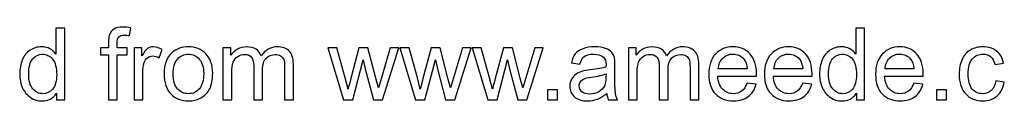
# Model space of a CAD drawing. Header units: millimetres. Extents: x -429 to 420, y -314 to 480.
# Tile 12 of 143: x -208 to -125, y -314 to -308. Entities that reach past the tile are written whole.
import ezdxf

# ---------------------------------------------------------------- set-up
doc = ezdxf.new("R2010")
doc.units = ezdxf.units.MM
doc.header["$MEASUREMENT"] = 0
doc.layers.add('Layer 1', color=7, linetype='Continuous')

msp = doc.modelspace()

# ---------------------------------------------------------------- linework, layer by layer
at = {"layer": 'Layer 1', "color": 250}
for points, knots in [([(-205.1137, -314.1805), (-205.1137, -314.1805), (-205.1137, -313.6231), (-205.1137, -313.6231), (-205.1137, -313.6231), (-205.3916, -314.0563), (-205.8009, -314.2736), (-206.3413, -314.2736), (-206.3413, -314.2736), (-206.6913, -314.2736), (-207.013, -314.1777), (-207.3051, -313.9844), (-207.3051, -313.9844), (-207.5986, -313.7924), (-207.8258, -313.5229), (-207.9881, -313.1786), (-207.9881, -313.1786), (-208.149, -312.8329), (-208.2294, -312.4364), (-208.2294, -311.9876), (-208.2294, -311.9876), (-208.2294, -311.5502), (-208.156, -311.1537), (-208.0107, -310.7966), (-208.0107, -310.7966), (-207.8639, -310.441), (-207.6452, -310.1673), (-207.3531, -309.9782), (-207.3531, -309.9782), (-207.0624, -309.7877), (-206.735, -309.6931), (-206.3752, -309.6931), (-206.3752, -309.6931), (-206.1099, -309.6931), (-205.8742, -309.7496), (-205.6682, -309.8611), (-205.6682, -309.8611), (-205.4622, -309.9726), (-205.2943, -310.1193), (-205.1645, -310.2985), (-205.1645, -310.2985), (-205.1645, -310.2985), (-205.1645, -308.1183), (-205.1645, -308.1183), (-205.1645, -308.1183), (-205.1645, -308.1183), (-204.4194, -308.1183), (-204.4194, -308.1183), (-204.4194, -308.1183), (-204.4194, -308.1183), (-204.4194, -314.1805), (-204.4194, -314.1805), (-204.4194, -314.1805), (-204.4194, -314.1805), (-205.1137, -314.1805), (-205.1137, -314.1805)], [0, 0, 0, 0, 0.0666667, 0.0666667, 0.0666667, 0.0666667, 0.1333333, 0.1333333, 0.1333333, 0.1333333, 0.2, 0.2, 0.2, 0.2, 0.2666667, 0.2666667, 0.2666667, 0.2666667, 0.3333333, 0.3333333, 0.3333333, 0.3333333, 0.4, 0.4, 0.4, 0.4, 0.4666667, 0.4666667, 0.4666667, 0.4666667, 0.5333333, 0.5333333, 0.5333333, 0.5333333, 0.6, 0.6, 0.6, 0.6, 0.6666667, 0.6666667, 0.6666667, 0.6666667, 0.7333333, 0.7333333, 0.7333333, 0.7333333, 0.8, 0.8, 0.8, 0.8, 0.8666667, 0.8666667, 0.8666667, 0.8666667, 1, 1, 1, 1]), ([(-200.711, -314.1805), (-200.711, -314.1805), (-200.711, -310.362), (-200.711, -310.362), (-200.711, -310.362), (-200.711, -310.362), (-201.3714, -310.362), (-201.3714, -310.362), (-201.3714, -310.362), (-201.3714, -310.362), (-201.3714, -309.7863), (-201.3714, -309.7863), (-201.3714, -309.7863), (-201.3714, -309.7863), (-200.711, -309.7863), (-200.711, -309.7863), (-200.711, -309.7863), (-200.711, -309.7863), (-200.711, -309.3206), (-200.711, -309.3206), (-200.711, -309.3206), (-200.711, -309.0257), (-200.6856, -308.807), (-200.6334, -308.6644), (-200.6334, -308.6644), (-200.5614, -308.4725), (-200.4372, -308.3159), (-200.2566, -308.196), (-200.2566, -308.196), (-200.0774, -308.076), (-199.8248, -308.0167), (-199.5003, -308.0167), (-199.5003, -308.0167), (-199.29, -308.0167), (-199.0586, -308.0421), (-198.8046, -308.0915), (-198.8046, -308.0915), (-198.8046, -308.0915), (-198.9161, -308.7435), (-198.9161, -308.7435), (-198.9161, -308.7435), (-199.0713, -308.7167), (-199.2166, -308.7025), (-199.3549, -308.7025), (-199.3549, -308.7025), (-199.5807, -308.7025), (-199.7401, -308.7505), (-199.8347, -308.8465), (-199.8347, -308.8465), (-199.9278, -308.9424), (-199.9744, -309.1216), (-199.9744, -309.3841), (-199.9744, -309.3841), (-199.9744, -309.3841), (-199.9744, -309.7863), (-199.9744, -309.7863), (-199.9744, -309.7863), (-199.9744, -309.7863), (-199.1193, -309.7863), (-199.1193, -309.7863), (-199.1193, -309.7863), (-199.1193, -309.7863), (-199.1193, -310.362), (-199.1193, -310.362), (-199.1193, -310.362), (-199.1193, -310.362), (-199.9659, -310.362), (-199.9659, -310.362), (-199.9659, -310.362), (-199.9659, -310.362), (-199.9659, -314.1805), (-199.9659, -314.1805), (-199.9659, -314.1805), (-199.9659, -314.1805), (-200.711, -314.1805), (-200.711, -314.1805)], [0, 0, 0, 0, 0.05, 0.05, 0.05, 0.05, 0.1, 0.1, 0.1, 0.1, 0.15, 0.15, 0.15, 0.15, 0.2, 0.2, 0.2, 0.2, 0.25, 0.25, 0.25, 0.25, 0.3, 0.3, 0.3, 0.3, 0.35, 0.35, 0.35, 0.35, 0.4, 0.4, 0.4, 0.4, 0.45, 0.45, 0.45, 0.45, 0.5, 0.5, 0.5, 0.5, 0.55, 0.55, 0.55, 0.55, 0.6, 0.6, 0.6, 0.6, 0.65, 0.65, 0.65, 0.65, 0.7, 0.7, 0.7, 0.7, 0.75, 0.75, 0.75, 0.75, 0.8, 0.8, 0.8, 0.8, 0.85, 0.85, 0.85, 0.85, 0.9, 0.9, 0.9, 0.9, 1, 1, 1, 1]), ([(-137.3589, -314.1805), (-137.3589, -314.1805), (-137.3589, -313.6231), (-137.3589, -313.6231), (-137.3589, -313.6231), (-137.6368, -314.0563), (-138.0461, -314.2736), (-138.5865, -314.2736), (-138.5865, -314.2736), (-138.9365, -314.2736), (-139.2582, -314.1777), (-139.5503, -313.9844), (-139.5503, -313.9844), (-139.8438, -313.7924), (-140.071, -313.5229), (-140.2333, -313.1786), (-140.2333, -313.1786), (-140.3942, -312.8329), (-140.4746, -312.4364), (-140.4746, -311.9876), (-140.4746, -311.9876), (-140.4746, -311.5502), (-140.4012, -311.1537), (-140.2559, -310.7966), (-140.2559, -310.7966), (-140.1091, -310.441), (-139.8904, -310.1673), (-139.5983, -309.9782), (-139.5983, -309.9782), (-139.3076, -309.7877), (-138.9802, -309.6931), (-138.6204, -309.6931), (-138.6204, -309.6931), (-138.3551, -309.6931), (-138.1194, -309.7496), (-137.9134, -309.8611), (-137.9134, -309.8611), (-137.7074, -309.9726), (-137.5395, -310.1193), (-137.4097, -310.2985), (-137.4097, -310.2985), (-137.4097, -310.2985), (-137.4097, -308.1183), (-137.4097, -308.1183), (-137.4097, -308.1183), (-137.4097, -308.1183), (-136.6646, -308.1183), (-136.6646, -308.1183), (-136.6646, -308.1183), (-136.6646, -308.1183), (-136.6646, -314.1805), (-136.6646, -314.1805), (-136.6646, -314.1805), (-136.6646, -314.1805), (-137.3589, -314.1805), (-137.3589, -314.1805)], [0, 0, 0, 0, 0.0666667, 0.0666667, 0.0666667, 0.0666667, 0.1333333, 0.1333333, 0.1333333, 0.1333333, 0.2, 0.2, 0.2, 0.2, 0.2666667, 0.2666667, 0.2666667, 0.2666667, 0.3333333, 0.3333333, 0.3333333, 0.3333333, 0.4, 0.4, 0.4, 0.4, 0.4666667, 0.4666667, 0.4666667, 0.4666667, 0.5333333, 0.5333333, 0.5333333, 0.5333333, 0.6, 0.6, 0.6, 0.6, 0.6666667, 0.6666667, 0.6666667, 0.6666667, 0.7333333, 0.7333333, 0.7333333, 0.7333333, 0.8, 0.8, 0.8, 0.8, 0.8666667, 0.8666667, 0.8666667, 0.8666667, 1, 1, 1, 1]), ([(-198.545, -314.1805), (-198.545, -314.1805), (-198.545, -309.7863), (-198.545, -309.7863), (-198.545, -309.7863), (-198.545, -309.7863), (-197.8761, -309.7863), (-197.8761, -309.7863), (-197.8761, -309.7863), (-197.8761, -309.7863), (-197.8761, -310.4594), (-197.8761, -310.4594), (-197.8761, -310.4594), (-197.7054, -310.1475), (-197.5473, -309.9415), (-197.402, -309.8427), (-197.402, -309.8427), (-197.2566, -309.7425), (-197.0972, -309.6931), (-196.9236, -309.6931), (-196.9236, -309.6931), (-196.6724, -309.6931), (-196.417, -309.7722), (-196.1574, -309.9288), (-196.1574, -309.9288), (-196.1574, -309.9288), (-196.4226, -310.616), (-196.4226, -310.616), (-196.4226, -310.616), (-196.6033, -310.5144), (-196.7839, -310.4636), (-196.9645, -310.4636), (-196.9645, -310.4636), (-197.1268, -310.4636), (-197.2721, -310.513), (-197.4005, -310.6104), (-197.4005, -310.6104), (-197.529, -310.7077), (-197.6207, -310.8432), (-197.6757, -311.0168), (-197.6757, -311.0168), (-197.759, -311.2807), (-197.7999, -311.5699), (-197.7999, -311.8846), (-197.7999, -311.8846), (-197.7999, -311.8846), (-197.7999, -314.1805), (-197.7999, -314.1805), (-197.7999, -314.1805), (-197.7999, -314.1805), (-198.545, -314.1805), (-198.545, -314.1805)], [0, 0, 0, 0, 0.0714286, 0.0714286, 0.0714286, 0.0714286, 0.1428571, 0.1428571, 0.1428571, 0.1428571, 0.2142857, 0.2142857, 0.2142857, 0.2142857, 0.2857143, 0.2857143, 0.2857143, 0.2857143, 0.3571429, 0.3571429, 0.3571429, 0.3571429, 0.4285714, 0.4285714, 0.4285714, 0.4285714, 0.5, 0.5, 0.5, 0.5, 0.5714286, 0.5714286, 0.5714286, 0.5714286, 0.6428571, 0.6428571, 0.6428571, 0.6428571, 0.7142857, 0.7142857, 0.7142857, 0.7142857, 0.7857143, 0.7857143, 0.7857143, 0.7857143, 0.8571429, 0.8571429, 0.8571429, 0.8571429, 1, 1, 1, 1]), ([(-195.9965, -311.9834), (-195.9965, -311.172), (-195.7707, -310.5709), (-195.3178, -310.18), (-195.3178, -310.18), (-194.941, -309.8554), (-194.4795, -309.6931), (-193.9363, -309.6931), (-193.9363, -309.6931), (-193.3337, -309.6931), (-192.8398, -309.8907), (-192.456, -310.2858), (-192.456, -310.2858), (-192.0736, -310.6795), (-191.8817, -311.2256), (-191.8817, -311.9213), (-191.8817, -311.9213), (-191.8817, -312.4857), (-191.9663, -312.9288), (-192.1357, -313.252), (-192.1357, -313.252), (-192.305, -313.5751), (-192.552, -313.8263), (-192.8765, -314.0055), (-192.8765, -314.0055), (-193.1997, -314.1847), (-193.5539, -314.2736), (-193.9363, -314.2736), (-193.9363, -314.2736), (-194.5515, -314.2736), (-195.0482, -314.0775), (-195.4278, -313.6838), (-195.4278, -313.6838), (-195.8074, -313.2901), (-195.9965, -312.7228), (-195.9965, -311.9834)], [0, 0, 0, 0, 0.1, 0.1, 0.1, 0.1, 0.2, 0.2, 0.2, 0.2, 0.3, 0.3, 0.3, 0.3, 0.4, 0.4, 0.4, 0.4, 0.5, 0.5, 0.5, 0.5, 0.6, 0.6, 0.6, 0.6, 0.7, 0.7, 0.7, 0.7, 0.8, 0.8, 0.8, 0.8, 1, 1, 1, 1]), ([(-191.0082, -314.1805), (-191.0082, -314.1805), (-191.0082, -309.7863), (-191.0082, -309.7863), (-191.0082, -309.7863), (-191.0082, -309.7863), (-190.3393, -309.7863), (-190.3393, -309.7863), (-190.3393, -309.7863), (-190.3393, -309.7863), (-190.3393, -310.4072), (-190.3393, -310.4072), (-190.3393, -310.4072), (-190.2025, -310.1927), (-190.019, -310.0191), (-189.7904, -309.8893), (-189.7904, -309.8893), (-189.5618, -309.7581), (-189.3022, -309.6931), (-189.0101, -309.6931), (-189.0101, -309.6931), (-188.6855, -309.6931), (-188.4188, -309.7609), (-188.2114, -309.8949), (-188.2114, -309.8949), (-188.0039, -310.0304), (-187.8572, -310.2181), (-187.7725, -310.4608), (-187.7725, -310.4608), (-187.4226, -309.9486), (-186.9696, -309.6931), (-186.4108, -309.6931), (-186.4108, -309.6931), (-185.9733, -309.6931), (-185.6361, -309.8131), (-185.4018, -310.0544), (-185.4018, -310.0544), (-185.1662, -310.2957), (-185.0476, -310.6668), (-185.0476, -311.1678), (-185.0476, -311.1678), (-185.0476, -311.1678), (-185.0476, -314.1805), (-185.0476, -314.1805), (-185.0476, -314.1805), (-185.0476, -314.1805), (-185.7927, -314.1805), (-185.7927, -314.1805), (-185.7927, -314.1805), (-185.7927, -314.1805), (-185.7927, -311.4147), (-185.7927, -311.4147), (-185.7927, -311.4147), (-185.7927, -311.1184), (-185.8181, -310.9039), (-185.8661, -310.7727), (-185.8661, -310.7727), (-185.9141, -310.6414), (-186.0016, -310.537), (-186.13, -310.4566), (-186.13, -310.4566), (-186.257, -310.3761), (-186.4065, -310.3366), (-186.5773, -310.3366), (-186.5773, -310.3366), (-186.8877, -310.3366), (-187.1446, -310.4396), (-187.3492, -310.6442), (-187.3492, -310.6442), (-187.5538, -310.8503), (-187.6554, -311.1791), (-187.6554, -311.6306), (-187.6554, -311.6306), (-187.6554, -311.6306), (-187.6554, -314.1805), (-187.6554, -314.1805), (-187.6554, -314.1805), (-187.6554, -314.1805), (-188.4005, -314.1805), (-188.4005, -314.1805), (-188.4005, -314.1805), (-188.4005, -314.1805), (-188.4005, -311.3286), (-188.4005, -311.3286), (-188.4005, -311.3286), (-188.4005, -310.9984), (-188.4611, -310.7501), (-188.5825, -310.585), (-188.5825, -310.585), (-188.7038, -310.4199), (-188.9028, -310.3366), (-189.178, -310.3366), (-189.178, -310.3366), (-189.3868, -310.3366), (-189.5801, -310.3917), (-189.7579, -310.5017), (-189.7579, -310.5017), (-189.9357, -310.6118), (-190.0642, -310.7727), (-190.1446, -310.9857), (-190.1446, -310.9857), (-190.2236, -311.1974), (-190.2631, -311.5036), (-190.2631, -311.903), (-190.2631, -311.903), (-190.2631, -311.903), (-190.2631, -314.1805), (-190.2631, -314.1805), (-190.2631, -314.1805), (-190.2631, -314.1805), (-191.0082, -314.1805), (-191.0082, -314.1805)], [0, 0, 0, 0, 0.0344828, 0.0344828, 0.0344828, 0.0344828, 0.0689655, 0.0689655, 0.0689655, 0.0689655, 0.1034483, 0.1034483, 0.1034483, 0.1034483, 0.137931, 0.137931, 0.137931, 0.137931, 0.1724138, 0.1724138, 0.1724138, 0.1724138, 0.2068966, 0.2068966, 0.2068966, 0.2068966, 0.2413793, 0.2413793, 0.2413793, 0.2413793, 0.2758621, 0.2758621, 0.2758621, 0.2758621, 0.3103448, 0.3103448, 0.3103448, 0.3103448, 0.3448276, 0.3448276, 0.3448276, 0.3448276, 0.3793103, 0.3793103, 0.3793103, 0.3793103, 0.4137931, 0.4137931, 0.4137931, 0.4137931, 0.4482759, 0.4482759, 0.4482759, 0.4482759, 0.4827586, 0.4827586, 0.4827586, 0.4827586, 0.5172414, 0.5172414, 0.5172414, 0.5172414, 0.5517241, 0.5517241, 0.5517241, 0.5517241, 0.5862069, 0.5862069, 0.5862069, 0.5862069, 0.6206897, 0.6206897, 0.6206897, 0.6206897, 0.6551724, 0.6551724, 0.6551724, 0.6551724, 0.6896552, 0.6896552, 0.6896552, 0.6896552, 0.7241379, 0.7241379, 0.7241379, 0.7241379, 0.7586207, 0.7586207, 0.7586207, 0.7586207, 0.7931034, 0.7931034, 0.7931034, 0.7931034, 0.8275862, 0.8275862, 0.8275862, 0.8275862, 0.862069, 0.862069, 0.862069, 0.862069, 0.8965517, 0.8965517, 0.8965517, 0.8965517, 0.9310345, 0.9310345, 0.9310345, 0.9310345, 1, 1, 1, 1]), ([(-180.8129, -314.1805), (-180.8129, -314.1805), (-182.1407, -309.7863), (-182.1407, -309.7863), (-182.1407, -309.7863), (-182.1407, -309.7863), (-181.3618, -309.7863), (-181.3618, -309.7863), (-181.3618, -309.7863), (-181.3618, -309.7863), (-180.6605, -312.3221), (-180.6605, -312.3221), (-180.6605, -312.3221), (-180.6605, -312.3221), (-180.4121, -313.2661), (-180.4121, -313.2661), (-180.4121, -313.2661), (-180.4022, -313.2195), (-180.326, -312.9176), (-180.1849, -312.3602), (-180.1849, -312.3602), (-180.1849, -312.3602), (-179.4892, -309.7863), (-179.4892, -309.7863), (-179.4892, -309.7863), (-179.4892, -309.7863), (-178.7258, -309.7863), (-178.7258, -309.7863), (-178.7258, -309.7863), (-178.7258, -309.7863), (-178.064, -312.3376), (-178.064, -312.3376), (-178.064, -312.3376), (-178.064, -312.3376), (-177.8481, -313.1744), (-177.8481, -313.1744), (-177.8481, -313.1744), (-177.8481, -313.1744), (-177.5955, -312.3263), (-177.5955, -312.3263), (-177.5955, -312.3263), (-177.5955, -312.3263), (-176.8363, -309.7863), (-176.8363, -309.7863), (-176.8363, -309.7863), (-176.8363, -309.7863), (-176.1124, -309.7863), (-176.1124, -309.7863), (-176.1124, -309.7863), (-176.1124, -309.7863), (-177.4911, -314.1805), (-177.4911, -314.1805), (-177.4911, -314.1805), (-177.4911, -314.1805), (-178.2616, -314.1805), (-178.2616, -314.1805), (-178.2616, -314.1805), (-178.2616, -314.1805), (-178.9587, -311.5516), (-178.9587, -311.5516), (-178.9587, -311.5516), (-178.9587, -311.5516), (-179.1351, -310.7995), (-179.1351, -310.7995), (-179.1351, -310.7995), (-179.1351, -310.7995), (-180.0241, -314.1805), (-180.0241, -314.1805), (-180.0241, -314.1805), (-180.0241, -314.1805), (-180.8129, -314.1805), (-180.8129, -314.1805)], [0, 0, 0, 0, 0.0526316, 0.0526316, 0.0526316, 0.0526316, 0.1052632, 0.1052632, 0.1052632, 0.1052632, 0.1578947, 0.1578947, 0.1578947, 0.1578947, 0.2105263, 0.2105263, 0.2105263, 0.2105263, 0.2631579, 0.2631579, 0.2631579, 0.2631579, 0.3157895, 0.3157895, 0.3157895, 0.3157895, 0.3684211, 0.3684211, 0.3684211, 0.3684211, 0.4210526, 0.4210526, 0.4210526, 0.4210526, 0.4736842, 0.4736842, 0.4736842, 0.4736842, 0.5263158, 0.5263158, 0.5263158, 0.5263158, 0.5789474, 0.5789474, 0.5789474, 0.5789474, 0.6315789, 0.6315789, 0.6315789, 0.6315789, 0.6842105, 0.6842105, 0.6842105, 0.6842105, 0.7368421, 0.7368421, 0.7368421, 0.7368421, 0.7894737, 0.7894737, 0.7894737, 0.7894737, 0.8421053, 0.8421053, 0.8421053, 0.8421053, 0.8947368, 0.8947368, 0.8947368, 0.8947368, 1, 1, 1, 1]), ([(-174.6985, -314.1805), (-174.6985, -314.1805), (-176.0263, -309.7863), (-176.0263, -309.7863), (-176.0263, -309.7863), (-176.0263, -309.7863), (-175.2474, -309.7863), (-175.2474, -309.7863), (-175.2474, -309.7863), (-175.2474, -309.7863), (-174.5461, -312.3221), (-174.5461, -312.3221), (-174.5461, -312.3221), (-174.5461, -312.3221), (-174.2977, -313.2661), (-174.2977, -313.2661), (-174.2977, -313.2661), (-174.2878, -313.2195), (-174.2116, -312.9176), (-174.0705, -312.3602), (-174.0705, -312.3602), (-174.0705, -312.3602), (-173.3748, -309.7863), (-173.3748, -309.7863), (-173.3748, -309.7863), (-173.3748, -309.7863), (-172.6114, -309.7863), (-172.6114, -309.7863), (-172.6114, -309.7863), (-172.6114, -309.7863), (-171.9496, -312.3376), (-171.9496, -312.3376), (-171.9496, -312.3376), (-171.9496, -312.3376), (-171.7337, -313.1744), (-171.7337, -313.1744), (-171.7337, -313.1744), (-171.7337, -313.1744), (-171.4811, -312.3263), (-171.4811, -312.3263), (-171.4811, -312.3263), (-171.4811, -312.3263), (-170.7219, -309.7863), (-170.7219, -309.7863), (-170.7219, -309.7863), (-170.7219, -309.7863), (-169.998, -309.7863), (-169.998, -309.7863), (-169.998, -309.7863), (-169.998, -309.7863), (-171.3767, -314.1805), (-171.3767, -314.1805), (-171.3767, -314.1805), (-171.3767, -314.1805), (-172.1472, -314.1805), (-172.1472, -314.1805), (-172.1472, -314.1805), (-172.1472, -314.1805), (-172.8443, -311.5516), (-172.8443, -311.5516), (-172.8443, -311.5516), (-172.8443, -311.5516), (-173.0207, -310.7995), (-173.0207, -310.7995), (-173.0207, -310.7995), (-173.0207, -310.7995), (-173.9097, -314.1805), (-173.9097, -314.1805), (-173.9097, -314.1805), (-173.9097, -314.1805), (-174.6985, -314.1805), (-174.6985, -314.1805)], [0, 0, 0, 0, 0.0526316, 0.0526316, 0.0526316, 0.0526316, 0.1052632, 0.1052632, 0.1052632, 0.1052632, 0.1578947, 0.1578947, 0.1578947, 0.1578947, 0.2105263, 0.2105263, 0.2105263, 0.2105263, 0.2631579, 0.2631579, 0.2631579, 0.2631579, 0.3157895, 0.3157895, 0.3157895, 0.3157895, 0.3684211, 0.3684211, 0.3684211, 0.3684211, 0.4210526, 0.4210526, 0.4210526, 0.4210526, 0.4736842, 0.4736842, 0.4736842, 0.4736842, 0.5263158, 0.5263158, 0.5263158, 0.5263158, 0.5789474, 0.5789474, 0.5789474, 0.5789474, 0.6315789, 0.6315789, 0.6315789, 0.6315789, 0.6842105, 0.6842105, 0.6842105, 0.6842105, 0.7368421, 0.7368421, 0.7368421, 0.7368421, 0.7894737, 0.7894737, 0.7894737, 0.7894737, 0.8421053, 0.8421053, 0.8421053, 0.8421053, 0.8947368, 0.8947368, 0.8947368, 0.8947368, 1, 1, 1, 1]), ([(-168.5841, -314.1805), (-168.5841, -314.1805), (-169.9119, -309.7863), (-169.9119, -309.7863), (-169.9119, -309.7863), (-169.9119, -309.7863), (-169.133, -309.7863), (-169.133, -309.7863), (-169.133, -309.7863), (-169.133, -309.7863), (-168.4317, -312.3221), (-168.4317, -312.3221), (-168.4317, -312.3221), (-168.4317, -312.3221), (-168.1833, -313.2661), (-168.1833, -313.2661), (-168.1833, -313.2661), (-168.1734, -313.2195), (-168.0972, -312.9176), (-167.9561, -312.3602), (-167.9561, -312.3602), (-167.9561, -312.3602), (-167.2604, -309.7863), (-167.2604, -309.7863), (-167.2604, -309.7863), (-167.2604, -309.7863), (-166.497, -309.7863), (-166.497, -309.7863), (-166.497, -309.7863), (-166.497, -309.7863), (-165.8352, -312.3376), (-165.8352, -312.3376), (-165.8352, -312.3376), (-165.8352, -312.3376), (-165.6193, -313.1744), (-165.6193, -313.1744), (-165.6193, -313.1744), (-165.6193, -313.1744), (-165.3667, -312.3263), (-165.3667, -312.3263), (-165.3667, -312.3263), (-165.3667, -312.3263), (-164.6075, -309.7863), (-164.6075, -309.7863), (-164.6075, -309.7863), (-164.6075, -309.7863), (-163.8836, -309.7863), (-163.8836, -309.7863), (-163.8836, -309.7863), (-163.8836, -309.7863), (-165.2623, -314.1805), (-165.2623, -314.1805), (-165.2623, -314.1805), (-165.2623, -314.1805), (-166.0328, -314.1805), (-166.0328, -314.1805), (-166.0328, -314.1805), (-166.0328, -314.1805), (-166.7299, -311.5516), (-166.7299, -311.5516), (-166.7299, -311.5516), (-166.7299, -311.5516), (-166.9063, -310.7995), (-166.9063, -310.7995), (-166.9063, -310.7995), (-166.9063, -310.7995), (-167.7953, -314.1805), (-167.7953, -314.1805), (-167.7953, -314.1805), (-167.7953, -314.1805), (-168.5841, -314.1805), (-168.5841, -314.1805)], [0, 0, 0, 0, 0.0526316, 0.0526316, 0.0526316, 0.0526316, 0.1052632, 0.1052632, 0.1052632, 0.1052632, 0.1578947, 0.1578947, 0.1578947, 0.1578947, 0.2105263, 0.2105263, 0.2105263, 0.2105263, 0.2631579, 0.2631579, 0.2631579, 0.2631579, 0.3157895, 0.3157895, 0.3157895, 0.3157895, 0.3684211, 0.3684211, 0.3684211, 0.3684211, 0.4210526, 0.4210526, 0.4210526, 0.4210526, 0.4736842, 0.4736842, 0.4736842, 0.4736842, 0.5263158, 0.5263158, 0.5263158, 0.5263158, 0.5789474, 0.5789474, 0.5789474, 0.5789474, 0.6315789, 0.6315789, 0.6315789, 0.6315789, 0.6842105, 0.6842105, 0.6842105, 0.6842105, 0.7368421, 0.7368421, 0.7368421, 0.7368421, 0.7894737, 0.7894737, 0.7894737, 0.7894737, 0.8421053, 0.8421053, 0.8421053, 0.8421053, 0.8947368, 0.8947368, 0.8947368, 0.8947368, 1, 1, 1, 1]), ([(-158.5045, -313.6302), (-158.7811, -313.8658), (-159.0478, -314.0309), (-159.3032, -314.1283), (-159.3032, -314.1283), (-159.5586, -314.2257), (-159.8323, -314.2736), (-160.1259, -314.2736), (-160.1259, -314.2736), (-160.6085, -314.2736), (-160.9796, -314.1565), (-161.2392, -313.9209), (-161.2392, -313.9209), (-161.4989, -313.6866), (-161.6287, -313.386), (-161.6287, -313.0206), (-161.6287, -313.0206), (-161.6287, -312.8061), (-161.5793, -312.6099), (-161.4819, -312.4321), (-161.4819, -312.4321), (-161.3832, -312.2543), (-161.2548, -312.1132), (-161.0967, -312.006), (-161.0967, -312.006), (-160.9373, -311.8987), (-160.7595, -311.8169), (-160.5605, -311.7618), (-160.5605, -311.7618), (-160.4137, -311.7237), (-160.1922, -311.6871), (-159.8973, -311.6504), (-159.8973, -311.6504), (-159.2961, -311.5798), (-158.8516, -311.4937), (-158.568, -311.395), (-158.568, -311.395), (-158.5652, -311.2934), (-158.5638, -311.2284), (-158.5638, -311.2016), (-158.5638, -311.2016), (-158.5638, -310.8997), (-158.6343, -310.6866), (-158.7754, -310.5624), (-158.7754, -310.5624), (-158.9659, -310.3945), (-159.2496, -310.3112), (-159.6249, -310.3112), (-159.6249, -310.3112), (-159.9763, -310.3112), (-160.2359, -310.3733), (-160.4024, -310.4961), (-160.4024, -310.4961), (-160.5704, -310.6188), (-160.6931, -310.8362), (-160.7736, -311.1494), (-160.7736, -311.1494), (-160.7736, -311.1494), (-161.5017, -311.0478), (-161.5017, -311.0478), (-161.5017, -311.0478), (-161.4354, -310.736), (-161.3267, -310.4834), (-161.1743, -310.2915), (-161.1743, -310.2915), (-161.0219, -310.0996), (-160.8018, -309.9528), (-160.5139, -309.8484), (-160.5139, -309.8484), (-160.2275, -309.7454), (-159.893, -309.6931), (-159.5148, -309.6931), (-159.5148, -309.6931), (-159.1395, -309.6931), (-158.8333, -309.7369), (-158.5976, -309.8258), (-158.5976, -309.8258), (-158.3634, -309.9147), (-158.1898, -310.0248), (-158.0797, -310.1588), (-158.0797, -310.1588), (-157.9697, -310.2929), (-157.8921, -310.4622), (-157.8469, -310.6668), (-157.8469, -310.6668), (-157.8229, -310.7938), (-157.8102, -311.0224), (-157.8102, -311.3512), (-157.8102, -311.3512), (-157.8102, -311.3512), (-157.8102, -312.339), (-157.8102, -312.339), (-157.8102, -312.339), (-157.8102, -313.029), (-157.7947, -313.4651), (-157.7637, -313.6499), (-157.7637, -313.6499), (-157.734, -313.8348), (-157.6719, -314.0112), (-157.5816, -314.1805), (-157.5816, -314.1805), (-157.5816, -314.1805), (-158.3606, -314.1805), (-158.3606, -314.1805), (-158.3606, -314.1805), (-158.4353, -314.0239), (-158.4833, -313.8404), (-158.5045, -313.6302)], [0, 0, 0, 0, 0.0357143, 0.0357143, 0.0357143, 0.0357143, 0.0714286, 0.0714286, 0.0714286, 0.0714286, 0.1071429, 0.1071429, 0.1071429, 0.1071429, 0.1428571, 0.1428571, 0.1428571, 0.1428571, 0.1785714, 0.1785714, 0.1785714, 0.1785714, 0.2142857, 0.2142857, 0.2142857, 0.2142857, 0.25, 0.25, 0.25, 0.25, 0.2857143, 0.2857143, 0.2857143, 0.2857143, 0.3214286, 0.3214286, 0.3214286, 0.3214286, 0.3571429, 0.3571429, 0.3571429, 0.3571429, 0.3928571, 0.3928571, 0.3928571, 0.3928571, 0.4285714, 0.4285714, 0.4285714, 0.4285714, 0.4642857, 0.4642857, 0.4642857, 0.4642857, 0.5, 0.5, 0.5, 0.5, 0.5357143, 0.5357143, 0.5357143, 0.5357143, 0.5714286, 0.5714286, 0.5714286, 0.5714286, 0.6071429, 0.6071429, 0.6071429, 0.6071429, 0.6428571, 0.6428571, 0.6428571, 0.6428571, 0.6785714, 0.6785714, 0.6785714, 0.6785714, 0.7142857, 0.7142857, 0.7142857, 0.7142857, 0.75, 0.75, 0.75, 0.75, 0.7857143, 0.7857143, 0.7857143, 0.7857143, 0.8214286, 0.8214286, 0.8214286, 0.8214286, 0.8571429, 0.8571429, 0.8571429, 0.8571429, 0.8928571, 0.8928571, 0.8928571, 0.8928571, 0.9285714, 0.9285714, 0.9285714, 0.9285714, 1, 1, 1, 1]), ([(-156.6658, -314.1805), (-156.6658, -314.1805), (-156.6658, -309.7863), (-156.6658, -309.7863), (-156.6658, -309.7863), (-156.6658, -309.7863), (-155.9969, -309.7863), (-155.9969, -309.7863), (-155.9969, -309.7863), (-155.9969, -309.7863), (-155.9969, -310.4072), (-155.9969, -310.4072), (-155.9969, -310.4072), (-155.8601, -310.1927), (-155.6766, -310.0191), (-155.448, -309.8893), (-155.448, -309.8893), (-155.2194, -309.7581), (-154.9598, -309.6931), (-154.6677, -309.6931), (-154.6677, -309.6931), (-154.3431, -309.6931), (-154.0764, -309.7609), (-153.869, -309.8949), (-153.869, -309.8949), (-153.6615, -310.0304), (-153.5148, -310.2181), (-153.4301, -310.4608), (-153.4301, -310.4608), (-153.0802, -309.9486), (-152.6272, -309.6931), (-152.0684, -309.6931), (-152.0684, -309.6931), (-151.6309, -309.6931), (-151.2937, -309.8131), (-151.0594, -310.0544), (-151.0594, -310.0544), (-150.8238, -310.2957), (-150.7052, -310.6668), (-150.7052, -311.1678), (-150.7052, -311.1678), (-150.7052, -311.1678), (-150.7052, -314.1805), (-150.7052, -314.1805), (-150.7052, -314.1805), (-150.7052, -314.1805), (-151.4503, -314.1805), (-151.4503, -314.1805), (-151.4503, -314.1805), (-151.4503, -314.1805), (-151.4503, -311.4147), (-151.4503, -311.4147), (-151.4503, -311.4147), (-151.4503, -311.1184), (-151.4757, -310.9039), (-151.5237, -310.7727), (-151.5237, -310.7727), (-151.5717, -310.6414), (-151.6592, -310.537), (-151.7876, -310.4566), (-151.7876, -310.4566), (-151.9146, -310.3761), (-152.0641, -310.3366), (-152.2349, -310.3366), (-152.2349, -310.3366), (-152.5453, -310.3366), (-152.8022, -310.4396), (-153.0068, -310.6442), (-153.0068, -310.6442), (-153.2114, -310.8503), (-153.313, -311.1791), (-153.313, -311.6306), (-153.313, -311.6306), (-153.313, -311.6306), (-153.313, -314.1805), (-153.313, -314.1805), (-153.313, -314.1805), (-153.313, -314.1805), (-154.0581, -314.1805), (-154.0581, -314.1805), (-154.0581, -314.1805), (-154.0581, -314.1805), (-154.0581, -311.3286), (-154.0581, -311.3286), (-154.0581, -311.3286), (-154.0581, -310.9984), (-154.1187, -310.7501), (-154.2401, -310.585), (-154.2401, -310.585), (-154.3614, -310.4199), (-154.5604, -310.3366), (-154.8356, -310.3366), (-154.8356, -310.3366), (-155.0444, -310.3366), (-155.2377, -310.3917), (-155.4155, -310.5017), (-155.4155, -310.5017), (-155.5933, -310.6118), (-155.7218, -310.7727), (-155.8022, -310.9857), (-155.8022, -310.9857), (-155.8812, -311.1974), (-155.9207, -311.5036), (-155.9207, -311.903), (-155.9207, -311.903), (-155.9207, -311.903), (-155.9207, -314.1805), (-155.9207, -314.1805), (-155.9207, -314.1805), (-155.9207, -314.1805), (-156.6658, -314.1805), (-156.6658, -314.1805)], [0, 0, 0, 0, 0.0344828, 0.0344828, 0.0344828, 0.0344828, 0.0689655, 0.0689655, 0.0689655, 0.0689655, 0.1034483, 0.1034483, 0.1034483, 0.1034483, 0.137931, 0.137931, 0.137931, 0.137931, 0.1724138, 0.1724138, 0.1724138, 0.1724138, 0.2068966, 0.2068966, 0.2068966, 0.2068966, 0.2413793, 0.2413793, 0.2413793, 0.2413793, 0.2758621, 0.2758621, 0.2758621, 0.2758621, 0.3103448, 0.3103448, 0.3103448, 0.3103448, 0.3448276, 0.3448276, 0.3448276, 0.3448276, 0.3793103, 0.3793103, 0.3793103, 0.3793103, 0.4137931, 0.4137931, 0.4137931, 0.4137931, 0.4482759, 0.4482759, 0.4482759, 0.4482759, 0.4827586, 0.4827586, 0.4827586, 0.4827586, 0.5172414, 0.5172414, 0.5172414, 0.5172414, 0.5517241, 0.5517241, 0.5517241, 0.5517241, 0.5862069, 0.5862069, 0.5862069, 0.5862069, 0.6206897, 0.6206897, 0.6206897, 0.6206897, 0.6551724, 0.6551724, 0.6551724, 0.6551724, 0.6896552, 0.6896552, 0.6896552, 0.6896552, 0.7241379, 0.7241379, 0.7241379, 0.7241379, 0.7586207, 0.7586207, 0.7586207, 0.7586207, 0.7931034, 0.7931034, 0.7931034, 0.7931034, 0.8275862, 0.8275862, 0.8275862, 0.8275862, 0.862069, 0.862069, 0.862069, 0.862069, 0.8965517, 0.8965517, 0.8965517, 0.8965517, 0.9310345, 0.9310345, 0.9310345, 0.9310345, 1, 1, 1, 1]), ([(-146.6158, -312.7581), (-146.6158, -312.7581), (-145.8453, -312.8597), (-145.8453, -312.8597), (-145.8453, -312.8597), (-145.9653, -313.307), (-146.1896, -313.6556), (-146.517, -313.9025), (-146.517, -313.9025), (-146.8444, -314.1495), (-147.2621, -314.2736), (-147.7715, -314.2736), (-147.7715, -314.2736), (-148.4121, -314.2736), (-148.9201, -314.0761), (-149.2955, -313.681), (-149.2955, -313.681), (-149.6709, -313.2873), (-149.8585, -312.7327), (-149.8585, -312.0201), (-149.8585, -312.0201), (-149.8585, -311.2835), (-149.6694, -310.7106), (-149.2899, -310.3042), (-149.2899, -310.3042), (-148.9103, -309.8963), (-148.4178, -309.6931), (-147.8124, -309.6931), (-147.8124, -309.6931), (-147.2268, -309.6931), (-146.7484, -309.8921), (-146.3773, -310.2915), (-146.3773, -310.2915), (-146.0062, -310.6908), (-145.8199, -311.2524), (-145.8199, -311.9763), (-145.8199, -311.9763), (-145.8199, -312.0201), (-145.8213, -312.0864), (-145.8241, -312.1739), (-145.8241, -312.1739), (-145.8241, -312.1739), (-149.0965, -312.1739), (-149.0965, -312.1739), (-149.0965, -312.1739), (-149.0683, -312.6551), (-148.9328, -313.0248), (-148.6873, -313.2802), (-148.6873, -313.2802), (-148.4432, -313.5356), (-148.137, -313.664), (-147.7715, -313.664), (-147.7715, -313.664), (-147.4991, -313.664), (-147.2663, -313.5921), (-147.0744, -313.4481), (-147.0744, -313.4481), (-146.8811, -313.3042), (-146.7287, -313.0742), (-146.6158, -312.7581)], [0, 0, 0, 0, 0.0625, 0.0625, 0.0625, 0.0625, 0.125, 0.125, 0.125, 0.125, 0.1875, 0.1875, 0.1875, 0.1875, 0.25, 0.25, 0.25, 0.25, 0.3125, 0.3125, 0.3125, 0.3125, 0.375, 0.375, 0.375, 0.375, 0.4375, 0.4375, 0.4375, 0.4375, 0.5, 0.5, 0.5, 0.5, 0.5625, 0.5625, 0.5625, 0.5625, 0.625, 0.625, 0.625, 0.625, 0.6875, 0.6875, 0.6875, 0.6875, 0.75, 0.75, 0.75, 0.75, 0.8125, 0.8125, 0.8125, 0.8125, 0.875, 0.875, 0.875, 0.875, 1, 1, 1, 1]), ([(-141.9069, -312.7581), (-141.9069, -312.7581), (-141.1364, -312.8597), (-141.1364, -312.8597), (-141.1364, -312.8597), (-141.2564, -313.307), (-141.4807, -313.6556), (-141.8081, -313.9025), (-141.8081, -313.9025), (-142.1355, -314.1495), (-142.5532, -314.2736), (-143.0626, -314.2736), (-143.0626, -314.2736), (-143.7032, -314.2736), (-144.2112, -314.0761), (-144.5866, -313.681), (-144.5866, -313.681), (-144.962, -313.2873), (-145.1496, -312.7327), (-145.1496, -312.0201), (-145.1496, -312.0201), (-145.1496, -311.2835), (-144.9605, -310.7106), (-144.581, -310.3042), (-144.581, -310.3042), (-144.2014, -309.8963), (-143.7089, -309.6931), (-143.1035, -309.6931), (-143.1035, -309.6931), (-142.5179, -309.6931), (-142.0395, -309.8921), (-141.6684, -310.2915), (-141.6684, -310.2915), (-141.2973, -310.6908), (-141.111, -311.2524), (-141.111, -311.9763), (-141.111, -311.9763), (-141.111, -312.0201), (-141.1124, -312.0864), (-141.1152, -312.1739), (-141.1152, -312.1739), (-141.1152, -312.1739), (-144.3876, -312.1739), (-144.3876, -312.1739), (-144.3876, -312.1739), (-144.3594, -312.6551), (-144.2239, -313.0248), (-143.9784, -313.2802), (-143.9784, -313.2802), (-143.7343, -313.5356), (-143.4281, -313.664), (-143.0626, -313.664), (-143.0626, -313.664), (-142.7902, -313.664), (-142.5574, -313.5921), (-142.3655, -313.4481), (-142.3655, -313.4481), (-142.1722, -313.3042), (-142.0198, -313.0742), (-141.9069, -312.7581)], [0, 0, 0, 0, 0.0625, 0.0625, 0.0625, 0.0625, 0.125, 0.125, 0.125, 0.125, 0.1875, 0.1875, 0.1875, 0.1875, 0.25, 0.25, 0.25, 0.25, 0.3125, 0.3125, 0.3125, 0.3125, 0.375, 0.375, 0.375, 0.375, 0.4375, 0.4375, 0.4375, 0.4375, 0.5, 0.5, 0.5, 0.5, 0.5625, 0.5625, 0.5625, 0.5625, 0.625, 0.625, 0.625, 0.625, 0.6875, 0.6875, 0.6875, 0.6875, 0.75, 0.75, 0.75, 0.75, 0.8125, 0.8125, 0.8125, 0.8125, 0.875, 0.875, 0.875, 0.875, 1, 1, 1, 1]), ([(-132.4891, -312.7581), (-132.4891, -312.7581), (-131.7186, -312.8597), (-131.7186, -312.8597), (-131.7186, -312.8597), (-131.8386, -313.307), (-132.0629, -313.6556), (-132.3903, -313.9025), (-132.3903, -313.9025), (-132.7177, -314.1495), (-133.1354, -314.2736), (-133.6448, -314.2736), (-133.6448, -314.2736), (-134.2854, -314.2736), (-134.7934, -314.0761), (-135.1688, -313.681), (-135.1688, -313.681), (-135.5442, -313.2873), (-135.7318, -312.7327), (-135.7318, -312.0201), (-135.7318, -312.0201), (-135.7318, -311.2835), (-135.5427, -310.7106), (-135.1632, -310.3042), (-135.1632, -310.3042), (-134.7836, -309.8963), (-134.2911, -309.6931), (-133.6857, -309.6931), (-133.6857, -309.6931), (-133.1001, -309.6931), (-132.6217, -309.8921), (-132.2506, -310.2915), (-132.2506, -310.2915), (-131.8795, -310.6908), (-131.6932, -311.2524), (-131.6932, -311.9763), (-131.6932, -311.9763), (-131.6932, -312.0201), (-131.6946, -312.0864), (-131.6974, -312.1739), (-131.6974, -312.1739), (-131.6974, -312.1739), (-134.9698, -312.1739), (-134.9698, -312.1739), (-134.9698, -312.1739), (-134.9416, -312.6551), (-134.8061, -313.0248), (-134.5606, -313.2802), (-134.5606, -313.2802), (-134.3165, -313.5356), (-134.0103, -313.664), (-133.6448, -313.664), (-133.6448, -313.664), (-133.3724, -313.664), (-133.1396, -313.5921), (-132.9477, -313.4481), (-132.9477, -313.4481), (-132.7544, -313.3042), (-132.602, -313.0742), (-132.4891, -312.7581)], [0, 0, 0, 0, 0.0625, 0.0625, 0.0625, 0.0625, 0.125, 0.125, 0.125, 0.125, 0.1875, 0.1875, 0.1875, 0.1875, 0.25, 0.25, 0.25, 0.25, 0.3125, 0.3125, 0.3125, 0.3125, 0.375, 0.375, 0.375, 0.375, 0.4375, 0.4375, 0.4375, 0.4375, 0.5, 0.5, 0.5, 0.5, 0.5625, 0.5625, 0.5625, 0.5625, 0.625, 0.625, 0.625, 0.625, 0.6875, 0.6875, 0.6875, 0.6875, 0.75, 0.75, 0.75, 0.75, 0.8125, 0.8125, 0.8125, 0.8125, 0.875, 0.875, 0.875, 0.875, 1, 1, 1, 1]), ([(-125.5549, -312.5718), (-125.5549, -312.5718), (-124.8268, -312.6734), (-124.8268, -312.6734), (-124.8268, -312.6734), (-124.9072, -313.1744), (-125.1104, -313.5653), (-125.4392, -313.8489), (-125.4392, -313.8489), (-125.768, -314.1325), (-126.173, -314.2736), (-126.6513, -314.2736), (-126.6513, -314.2736), (-127.251, -314.2736), (-127.7337, -314.0775), (-128.0977, -313.6852), (-128.0977, -313.6852), (-128.4632, -313.2929), (-128.6452, -312.7313), (-128.6452, -312.0003), (-128.6452, -312.0003), (-128.6452, -311.5262), (-128.5662, -311.1127), (-128.4096, -310.7571), (-128.4096, -310.7571), (-128.2529, -310.4029), (-128.0145, -310.1362), (-127.6927, -309.9599), (-127.6927, -309.9599), (-127.3724, -309.782), (-127.0239, -309.6931), (-126.6457, -309.6931), (-126.6457, -309.6931), (-126.1701, -309.6931), (-125.7793, -309.8131), (-125.4773, -310.0544), (-125.4773, -310.0544), (-125.1739, -310.2957), (-124.9792, -310.6386), (-124.8945, -311.0817), (-124.8945, -311.0817), (-124.8945, -311.0817), (-125.6142, -311.1918), (-125.6142, -311.1918), (-125.6142, -311.1918), (-125.6833, -310.8968), (-125.8047, -310.6753), (-125.981, -310.5257), (-125.981, -310.5257), (-126.156, -310.3775), (-126.3677, -310.3028), (-126.616, -310.3028), (-126.616, -310.3028), (-126.9914, -310.3028), (-127.2962, -310.4368), (-127.5319, -310.7049), (-127.5319, -310.7049), (-127.7661, -310.9744), (-127.8832, -311.3978), (-127.8832, -311.9792), (-127.8832, -311.9792), (-127.8832, -312.569), (-127.7703, -312.9966), (-127.5446, -313.2633), (-127.5446, -313.2633), (-127.3174, -313.53), (-127.0224, -313.664), (-126.6598, -313.664), (-126.6598, -313.664), (-126.3663, -313.664), (-126.1222, -313.5751), (-125.9274, -313.3959), (-125.9274, -313.3959), (-125.7313, -313.2181), (-125.6071, -312.943), (-125.5549, -312.5718)], [0, 0, 0, 0, 0.05, 0.05, 0.05, 0.05, 0.1, 0.1, 0.1, 0.1, 0.15, 0.15, 0.15, 0.15, 0.2, 0.2, 0.2, 0.2, 0.25, 0.25, 0.25, 0.25, 0.3, 0.3, 0.3, 0.3, 0.35, 0.35, 0.35, 0.35, 0.4, 0.4, 0.4, 0.4, 0.45, 0.45, 0.45, 0.45, 0.5, 0.5, 0.5, 0.5, 0.55, 0.55, 0.55, 0.55, 0.6, 0.6, 0.6, 0.6, 0.65, 0.65, 0.65, 0.65, 0.7, 0.7, 0.7, 0.7, 0.75, 0.75, 0.75, 0.75, 0.8, 0.8, 0.8, 0.8, 0.85, 0.85, 0.85, 0.85, 0.9, 0.9, 0.9, 0.9, 1, 1, 1, 1]), ([(-207.4674, -311.989), (-207.4674, -312.5507), (-207.3489, -312.9698), (-207.1104, -313.2478), (-207.1104, -313.2478), (-206.8733, -313.5257), (-206.5925, -313.664), (-206.2694, -313.664), (-206.2694, -313.664), (-205.9434, -313.664), (-205.6668, -313.5314), (-205.4382, -313.2661), (-205.4382, -313.2661), (-205.211, -313.0008), (-205.0967, -312.5958), (-205.0967, -312.0511), (-205.0967, -312.0511), (-205.0967, -311.4528), (-205.2124, -311.0125), (-205.4453, -310.7317), (-205.4453, -310.7317), (-205.6767, -310.4509), (-205.9631, -310.3112), (-206.3032, -310.3112), (-206.3032, -310.3112), (-206.6348, -310.3112), (-206.9114, -310.4453), (-207.1344, -310.7148), (-207.1344, -310.7148), (-207.3559, -310.9843), (-207.4674, -311.4091), (-207.4674, -311.989)], [0, 0, 0, 0, 0.1111111, 0.1111111, 0.1111111, 0.1111111, 0.2222222, 0.2222222, 0.2222222, 0.2222222, 0.3333333, 0.3333333, 0.3333333, 0.3333333, 0.4444444, 0.4444444, 0.4444444, 0.4444444, 0.5555556, 0.5555556, 0.5555556, 0.5555556, 0.6666667, 0.6666667, 0.6666667, 0.6666667, 0.7777778, 0.7777778, 0.7777778, 0.7777778, 1, 1, 1, 1]), ([(-195.2345, -311.9848), (-195.2345, -312.5464), (-195.1117, -312.9669), (-194.8662, -313.2449), (-194.8662, -313.2449), (-194.6192, -313.5243), (-194.3102, -313.664), (-193.9363, -313.664), (-193.9363, -313.664), (-193.5666, -313.664), (-193.2589, -313.5243), (-193.012, -313.2435), (-193.012, -313.2435), (-192.7665, -312.9627), (-192.6437, -312.5351), (-192.6437, -311.9608), (-192.6437, -311.9608), (-192.6437, -311.4189), (-192.7679, -311.0083), (-193.0148, -310.7303), (-193.0148, -310.7303), (-193.2618, -310.4509), (-193.5694, -310.3112), (-193.9363, -310.3112), (-193.9363, -310.3112), (-194.3102, -310.3112), (-194.6192, -310.4495), (-194.8662, -310.7275), (-194.8662, -310.7275), (-195.1117, -311.0055), (-195.2345, -311.4246), (-195.2345, -311.9848)], [0, 0, 0, 0, 0.1111111, 0.1111111, 0.1111111, 0.1111111, 0.2222222, 0.2222222, 0.2222222, 0.2222222, 0.3333333, 0.3333333, 0.3333333, 0.3333333, 0.4444444, 0.4444444, 0.4444444, 0.4444444, 0.5555556, 0.5555556, 0.5555556, 0.5555556, 0.6666667, 0.6666667, 0.6666667, 0.6666667, 0.7777778, 0.7777778, 0.7777778, 0.7777778, 1, 1, 1, 1]), ([(-149.0542, -311.5643), (-149.0542, -311.5643), (-146.6073, -311.5643), (-146.6073, -311.5643), (-146.6073, -311.5643), (-146.6398, -311.1946), (-146.7343, -310.918), (-146.8881, -310.7331), (-146.8881, -310.7331), (-147.1238, -310.4467), (-147.4314, -310.3028), (-147.8082, -310.3028), (-147.8082, -310.3028), (-148.1497, -310.3028), (-148.4361, -310.4171), (-148.669, -310.6457), (-148.669, -310.6457), (-148.9004, -310.8743), (-149.0288, -311.1805), (-149.0542, -311.5643)], [0, 0, 0, 0, 0.1666667, 0.1666667, 0.1666667, 0.1666667, 0.3333333, 0.3333333, 0.3333333, 0.3333333, 0.5, 0.5, 0.5, 0.5, 0.6666667, 0.6666667, 0.6666667, 0.6666667, 1, 1, 1, 1]), ([(-144.3453, -311.5643), (-144.3453, -311.5643), (-141.8984, -311.5643), (-141.8984, -311.5643), (-141.8984, -311.5643), (-141.9309, -311.1946), (-142.0254, -310.918), (-142.1792, -310.7331), (-142.1792, -310.7331), (-142.4149, -310.4467), (-142.7225, -310.3028), (-143.0993, -310.3028), (-143.0993, -310.3028), (-143.4408, -310.3028), (-143.7272, -310.4171), (-143.9601, -310.6457), (-143.9601, -310.6457), (-144.1915, -310.8743), (-144.3199, -311.1805), (-144.3453, -311.5643)], [0, 0, 0, 0, 0.1666667, 0.1666667, 0.1666667, 0.1666667, 0.3333333, 0.3333333, 0.3333333, 0.3333333, 0.5, 0.5, 0.5, 0.5, 0.6666667, 0.6666667, 0.6666667, 0.6666667, 1, 1, 1, 1]), ([(-139.7126, -311.989), (-139.7126, -312.5507), (-139.5941, -312.9698), (-139.3556, -313.2478), (-139.3556, -313.2478), (-139.1185, -313.5257), (-138.8377, -313.664), (-138.5146, -313.664), (-138.5146, -313.664), (-138.1886, -313.664), (-137.912, -313.5314), (-137.6834, -313.2661), (-137.6834, -313.2661), (-137.4562, -313.0008), (-137.3419, -312.5958), (-137.3419, -312.0511), (-137.3419, -312.0511), (-137.3419, -311.4528), (-137.4576, -311.0125), (-137.6905, -310.7317), (-137.6905, -310.7317), (-137.9219, -310.4509), (-138.2083, -310.3112), (-138.5484, -310.3112), (-138.5484, -310.3112), (-138.88, -310.3112), (-139.1566, -310.4453), (-139.3796, -310.7148), (-139.3796, -310.7148), (-139.6011, -310.9843), (-139.7126, -311.4091), (-139.7126, -311.989)], [0, 0, 0, 0, 0.1111111, 0.1111111, 0.1111111, 0.1111111, 0.2222222, 0.2222222, 0.2222222, 0.2222222, 0.3333333, 0.3333333, 0.3333333, 0.3333333, 0.4444444, 0.4444444, 0.4444444, 0.4444444, 0.5555556, 0.5555556, 0.5555556, 0.5555556, 0.6666667, 0.6666667, 0.6666667, 0.6666667, 0.7777778, 0.7777778, 0.7777778, 0.7777778, 1, 1, 1, 1]), ([(-134.9275, -311.5643), (-134.9275, -311.5643), (-132.4806, -311.5643), (-132.4806, -311.5643), (-132.4806, -311.5643), (-132.5131, -311.1946), (-132.6076, -310.918), (-132.7614, -310.7331), (-132.7614, -310.7331), (-132.9971, -310.4467), (-133.3047, -310.3028), (-133.6815, -310.3028), (-133.6815, -310.3028), (-134.023, -310.3028), (-134.3094, -310.4171), (-134.5423, -310.6457), (-134.5423, -310.6457), (-134.7737, -310.8743), (-134.9021, -311.1805), (-134.9275, -311.5643)], [0, 0, 0, 0, 0.1666667, 0.1666667, 0.1666667, 0.1666667, 0.3333333, 0.3333333, 0.3333333, 0.3333333, 0.5, 0.5, 0.5, 0.5, 0.6666667, 0.6666667, 0.6666667, 0.6666667, 1, 1, 1, 1]), ([(-158.5638, -311.9792), (-158.8347, -312.0892), (-159.2411, -312.1824), (-159.783, -312.2586), (-159.783, -312.2586), (-160.0906, -312.3023), (-160.3079, -312.3517), (-160.4349, -312.4067), (-160.4349, -312.4067), (-160.5619, -312.4618), (-160.6593, -312.5422), (-160.7284, -312.6466), (-160.7284, -312.6466), (-160.7976, -312.7524), (-160.8328, -312.8696), (-160.8328, -312.9994), (-160.8328, -312.9994), (-160.8328, -313.1955), (-160.758, -313.3606), (-160.6071, -313.4919), (-160.6071, -313.4919), (-160.4561, -313.6231), (-160.2359, -313.6894), (-159.9466, -313.6894), (-159.9466, -313.6894), (-159.6602, -313.6894), (-159.4048, -313.6273), (-159.1804, -313.5018), (-159.1804, -313.5018), (-158.9575, -313.3776), (-158.7924, -313.2068), (-158.6879, -312.9909), (-158.6879, -312.9909), (-158.6075, -312.823), (-158.568, -312.5761), (-158.568, -312.2501), (-158.568, -312.2501), (-158.568, -312.2501), (-158.5638, -311.9792), (-158.5638, -311.9792)], [0, 0, 0, 0, 0.0909091, 0.0909091, 0.0909091, 0.0909091, 0.1818182, 0.1818182, 0.1818182, 0.1818182, 0.2727273, 0.2727273, 0.2727273, 0.2727273, 0.3636364, 0.3636364, 0.3636364, 0.3636364, 0.4545455, 0.4545455, 0.4545455, 0.4545455, 0.5454545, 0.5454545, 0.5454545, 0.5454545, 0.6363636, 0.6363636, 0.6363636, 0.6363636, 0.7272727, 0.7272727, 0.7272727, 0.7272727, 0.8181818, 0.8181818, 0.8181818, 0.8181818, 1, 1, 1, 1]), ([(-163.5153, -314.1805), (-163.5153, -314.1805), (-163.5153, -313.3338), (-163.5153, -313.3338), (-163.5153, -313.3338), (-163.5153, -313.3338), (-162.6687, -313.3338), (-162.6687, -313.3338), (-162.6687, -313.3338), (-162.6687, -313.3338), (-162.6687, -314.1805), (-162.6687, -314.1805), (-162.6687, -314.1805), (-162.6687, -314.1805), (-163.5153, -314.1805), (-163.5153, -314.1805)], [0, 0, 0, 0, 0.2, 0.2, 0.2, 0.2, 0.4, 0.4, 0.4, 0.4, 0.6, 0.6, 0.6, 0.6, 1, 1, 1, 1]), ([(-130.5657, -314.1805), (-130.5657, -314.1805), (-130.5657, -313.3338), (-130.5657, -313.3338), (-130.5657, -313.3338), (-130.5657, -313.3338), (-129.7191, -313.3338), (-129.7191, -313.3338), (-129.7191, -313.3338), (-129.7191, -313.3338), (-129.7191, -314.1805), (-129.7191, -314.1805), (-129.7191, -314.1805), (-129.7191, -314.1805), (-130.5657, -314.1805), (-130.5657, -314.1805)], [0, 0, 0, 0, 0.2, 0.2, 0.2, 0.2, 0.4, 0.4, 0.4, 0.4, 0.6, 0.6, 0.6, 0.6, 1, 1, 1, 1])]:
    msp.add_open_spline(points, degree=3, knots=knots, dxfattribs=at)

doc.saveas('drawing.dxf')
